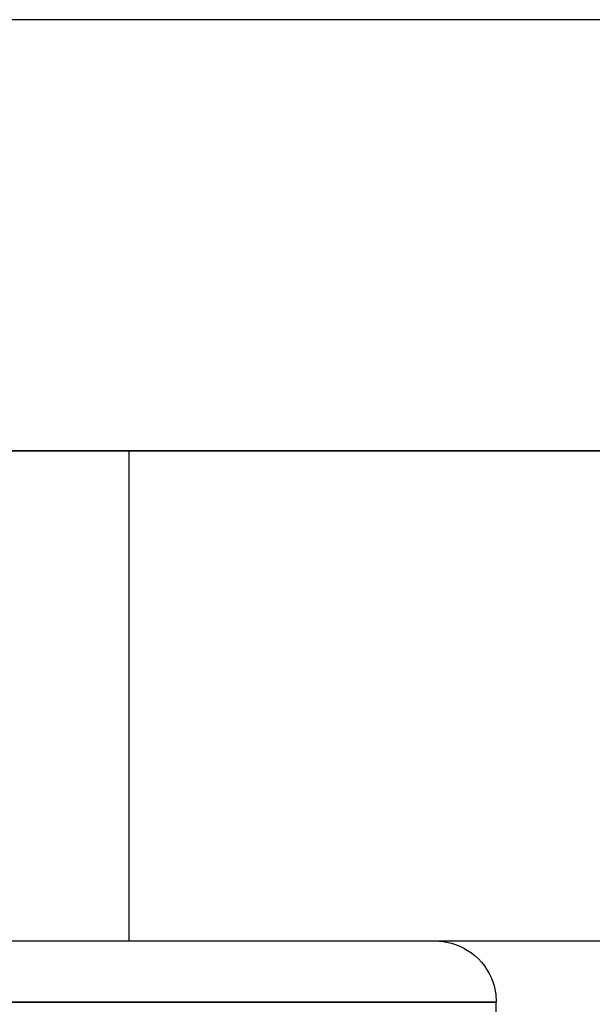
# Model space of a CAD drawing. Header units: millimetres. Extents: x -49.5 to 48, y -16 to 42.2.
# Tile 22 of 34: x -2 to 0.3, y 12.7 to 16.8. Entities that reach past the tile are written whole.
import ezdxf

# ---------------------------------------------------------------- set-up
doc = ezdxf.new("R2010")
doc.units = ezdxf.units.MM
doc.layers.add('MAIN-1', color=7, linetype='Continuous')
doc.layers.add('MAIN-2', color=7, linetype='Continuous')

msp = doc.modelspace()

# ---------------------------------------------------------------- linework, layer by layer
at = {"layer": 'MAIN-1'}
for p, q in [((46, 15), (-46, 15)), ((-17.6, 15), (10.4, 15)), ((-17.6, 13), (10.4, 13)), ((-0.35, 13), (-0.3171, 12.9978)), ((-0.3171, 12.9978), (-0.2833, 12.9909)), ((-0.2833, 12.9909), (-0.2664, 12.9856)), ((-0.2664, 12.9856), (-0.2496, 12.979)), ((-0.2496, 12.979), (-0.2331, 12.971)), ((-0.2331, 12.971), (-0.2171, 12.9618)), ((-0.2171, 12.9618), (-0.2017, 12.9513)), ((-0.2017, 12.9513), (-0.187, 12.9396)), ((-0.187, 12.9396), (-0.1732, 12.9268)), ((-0.1732, 12.9268), (-0.1604, 12.913)), ((-0.1604, 12.913), (-0.1487, 12.8983)), ((-0.1487, 12.8983), (-0.1382, 12.8829)), ((-0.1382, 12.8829), (-0.129, 12.8669)), ((-0.129, 12.8669), (-0.121, 12.8504)), ((-0.121, 12.8504), (-0.1144, 12.8336)), ((-0.1144, 12.8336), (-0.1091, 12.8167)), ((-0.1091, 12.8167), (-0.1022, 12.7829)), ((-0.1022, 12.7829), (-0.1, 12.75)), ((-3.6, 12.75), (-0.1, 12.75)), ((-0.1, 12.55), (-0.1, 12.75))]:
    msp.add_line(p, q, dxfattribs=at)
at = {"layer": 'MAIN-2'}
for p, q in [((19.5466, 16.7591), (-27.4577, 16.7591)), ((-1.6, 15), (-1.6, 13)), ((-1.6, 15), (-1.6, 13)), ((-0.35, 13), (-0.3171, 12.9978)), ((-0.3171, 12.9978), (-0.2833, 12.9909)), ((-0.2833, 12.9909), (-0.2664, 12.9856)), ((-0.2664, 12.9856), (-0.2496, 12.979)), ((-0.2496, 12.979), (-0.2331, 12.971)), ((-0.2331, 12.971), (-0.2171, 12.9618)), ((-0.2171, 12.9618), (-0.2017, 12.9513)), ((-0.2017, 12.9513), (-0.187, 12.9396)), ((-0.187, 12.9396), (-0.1732, 12.9268)), ((-0.1732, 12.9268), (-0.1604, 12.913)), ((-0.1604, 12.913), (-0.1487, 12.8983)), ((-0.1487, 12.8983), (-0.1382, 12.8829)), ((-0.1382, 12.8829), (-0.129, 12.8669)), ((-0.129, 12.8669), (-0.121, 12.8504)), ((-0.121, 12.8504), (-0.1144, 12.8336)), ((-0.1144, 12.8336), (-0.1091, 12.8167)), ((-0.1091, 12.8167), (-0.1022, 12.7829)), ((-0.1022, 12.7829), (-0.1, 12.75)), ((-0.1, 12.75), (-3.6, 12.75)), ((-0.1, 12.75), (-3.6, 12.75)), ((-0.1, 12.75), (-3.6, 12.75)), ((-0.1, 12.55), (-0.1, 12.75))]:
    msp.add_line(p, q, dxfattribs=at)

doc.saveas('drawing.dxf')
